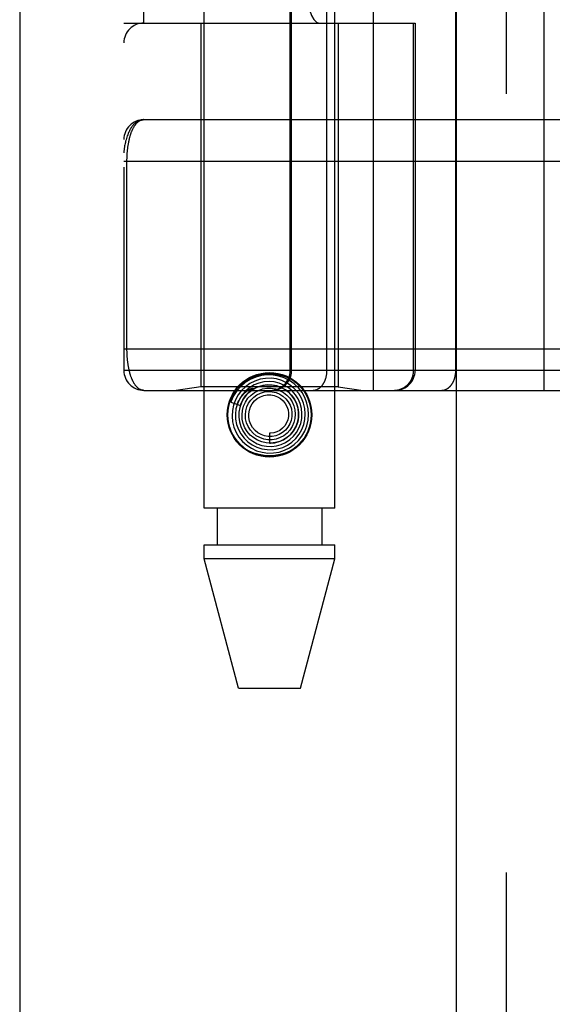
# Model space of a CAD drawing. Header units: inches. Extents: x 0 to 212, y 0 to 138.
# Tile 122 of 256: x 42.96 to 43.76, y 73.642 to 75.12. Entities that reach past the tile are written whole.
import ezdxf

# ---------------------------------------------------------------- set-up
doc = ezdxf.new("R2010")
doc.units = ezdxf.units.IN
doc.header["$LTSCALE"] = 11.6875
doc.header["$MEASUREMENT"] = 0
doc.linetypes.add('HIDDEN', pattern=[0.2, 0.1, -0.1])
doc.layers.get('0').update_dxf_attribs({"linetype": 'CONTINUOUS'})
doc.layers.add('LEFTHAND_DOOR_ASSEMBLY', color=7, linetype='CONTINUOUS')

msp = doc.modelspace()

# ---------------------------------------------------------------- linework, layer by layer
at = {"color": 3, "linetype": 'Continuous'}
msp.add_line((42.9595, 102.1733), (42.9595, 37.6437), dxfattribs=at)
at = {"layer": 'LEFTHAND_DOOR_ASSEMBLY', "color": 3, "linetype": 'Continuous'}
msp.add_line((43.6153, 97.2147), (43.6153, 37.8647), dxfattribs=at)
at = {"layer": 'LEFTHAND_DOOR_ASSEMBLY', "color": 8, "linetype": 'HIDDEN'}
for p, q in [((43.6903, 97.2147), (43.6903, 37.8647)), ((43.2368, 74.3867), (43.2368, 77.569)), ((43.4328, 74.3867), (43.4328, 77.569)), ((43.491, 74.5634), (43.491, 77.2659)), ((43.7475, 74.5634), (43.7475, 77.2659)), ((43.116, 77.2359), (43.116, 74.5934)), ((43.3659, 74.5934), (43.3659, 77.2359)), ((43.3679, 74.5934), (43.3679, 77.2359)), ((43.421, 74.5934), (43.421, 77.2359)), ((43.6145, 74.5934), (43.6145, 77.2359)), ((43.146, 75.1147), (43.146, 76.7147)), ((43.4585, 76.7147), (43.4585, 75.1147)), ((43.5044, 76.7147), (43.5044, 75.1147)), ((43.116, 75.1147), (43.5535, 75.1147)), ((43.2318, 75.1147), (43.2318, 74.5687)), ((43.4378, 75.1147), (43.4378, 74.5687)), ((43.5512, 74.5934), (43.5512, 75.1147)), ((43.5535, 75.1147), (43.5535, 74.5934)), ((43.146, 74.9697), (44.0198, 74.9697)), ((43.116, 74.9072), (44.0263, 74.9072)), ((43.1206, 74.6251), (43.1206, 74.9072)), ((43.116, 74.6259), (44.0198, 74.6259)), ((43.7814, 74.5934), (43.116, 74.5934)), ((43.146, 74.5634), (44.0198, 74.5634)), ((43.2318, 74.5687), (43.1943, 74.5634)), ((43.4378, 74.5687), (43.2318, 74.5687)), ((43.3058, 74.563), (43.3054, 74.5626)), ((43.3063, 74.5634), (43.3058, 74.563)), ((43.3078, 74.5648), (43.3063, 74.5634)), ((43.3081, 74.565), (43.3078, 74.5648)), ((43.4378, 74.5687), (43.4753, 74.5634)), ((43.305, 74.5622), (43.3045, 74.5618)), ((43.3054, 74.5626), (43.305, 74.5622)), ((43.2767, 74.5455), (43.291, 74.5409)), ((43.3348, 74.4992), (43.3348, 74.4842)), ((43.4328, 74.3867), (43.2368, 74.3867)), ((43.2563, 74.3867), (43.2563, 74.3317)), ((43.4133, 74.3867), (43.4133, 74.3317)), ((43.2368, 74.3107), (43.2368, 74.3317)), ((43.2368, 74.3317), (43.4328, 74.3317)), ((43.4328, 74.3107), (43.4328, 74.3317)), ((43.2883, 74.1167), (43.2368, 74.3107)), ((43.4328, 74.3107), (43.2368, 74.3107)), ((43.3813, 74.1167), (43.4328, 74.3107)), ((43.2883, 74.1167), (43.3813, 74.1167))]:
    msp.add_line(p, q, dxfattribs=at)
for points in [[(43.146, 74.9697), (43.1453, 74.9697), (43.1447, 74.9696), (43.144, 74.9696), (43.1433, 74.9695), (43.1426, 74.9693), (43.1419, 74.9692), (43.1412, 74.969), (43.1405, 74.9688), (43.1398, 74.9686), (43.1391, 74.9683), (43.1384, 74.968), (43.1377, 74.9677), (43.137, 74.9673), (43.1363, 74.9669), (43.1356, 74.9664), (43.1349, 74.966), (43.1342, 74.9654), (43.1335, 74.9649), (43.1328, 74.9643), (43.1321, 74.9636), (43.1314, 74.9629), (43.1307, 74.9622), (43.1299, 74.9614), (43.1292, 74.9605), (43.1285, 74.9597), (43.1278, 74.9587), (43.1271, 74.9577), (43.1264, 74.9566), (43.1257, 74.9555), (43.125, 74.9543), (43.1244, 74.953), (43.1237, 74.9516), (43.123, 74.9502), (43.1223, 74.9487), (43.1217, 74.9471), (43.121, 74.9453), (43.1204, 74.9435), (43.1198, 74.9416), (43.1192, 74.9396), (43.1186, 74.9375), (43.1182, 74.9356), (43.1178, 74.9338), (43.1174, 74.9321), (43.1171, 74.9306), (43.1169, 74.9292), (43.1167, 74.9279), (43.1165, 74.9268), (43.1164, 74.9257), (43.1163, 74.9247), (43.1162, 74.9239), (43.1161, 74.923), (43.1161, 74.9223), (43.1161, 74.9216), (43.116, 74.9209), (43.116, 74.9203), (43.116, 74.9197)], [(43.1206, 74.9072), (43.1206, 74.908), (43.1206, 74.9088), (43.1206, 74.9096), (43.1206, 74.9104), (43.1207, 74.9113), (43.1207, 74.9121), (43.1207, 74.9129), (43.1207, 74.9138), (43.1208, 74.9146), (43.1208, 74.9154), (43.1209, 74.9163), (43.1209, 74.9171), (43.121, 74.918), (43.121, 74.9188), (43.1211, 74.9197), (43.1211, 74.9205), (43.1212, 74.9214), (43.1213, 74.9222), (43.1214, 74.9231), (43.1215, 74.924), (43.1216, 74.9248), (43.1217, 74.9257), (43.1218, 74.9266), (43.1219, 74.9275), (43.122, 74.9284), (43.1221, 74.9293), (43.1222, 74.9302), (43.1224, 74.931), (43.1225, 74.9319), (43.1227, 74.9328), (43.1228, 74.9337), (43.123, 74.9346), (43.1232, 74.9354), (43.1233, 74.9363), (43.1235, 74.9372), (43.1237, 74.938), (43.1239, 74.9389), (43.1241, 74.9398), (43.1243, 74.9406), (43.1245, 74.9415), (43.1247, 74.9423), (43.1249, 74.9431), (43.1252, 74.944), (43.1254, 74.9448), (43.1256, 74.9456), (43.1259, 74.9464), (43.1261, 74.9472), (43.1264, 74.9481), (43.1267, 74.9488), (43.127, 74.9496), (43.1272, 74.9504), (43.1275, 74.9512), (43.1278, 74.952), (43.1282, 74.9527), (43.1285, 74.9535), (43.1288, 74.9542), (43.1291, 74.9549), (43.1295, 74.9556), (43.1298, 74.9563), (43.1302, 74.957), (43.1305, 74.9577), (43.1309, 74.9584), (43.1313, 74.959), (43.1317, 74.9597), (43.1321, 74.9603), (43.1325, 74.9609), (43.1329, 74.9615), (43.1333, 74.9621), (43.1338, 74.9626), (43.1342, 74.9632), (43.1346, 74.9637), (43.1351, 74.9642), (43.1356, 74.9647), (43.136, 74.9652), (43.1365, 74.9656), (43.137, 74.9661), (43.1375, 74.9665), (43.138, 74.9669), (43.1385, 74.9672), (43.1391, 74.9676), (43.1396, 74.9679), (43.1401, 74.9682), (43.1407, 74.9685), (43.1412, 74.9687), (43.1418, 74.9689), (43.1424, 74.9691), (43.143, 74.9693), (43.1436, 74.9694), (43.1442, 74.9695), (43.1448, 74.9696), (43.1454, 74.9697), (43.146, 74.9697)], [(43.146, 74.5634), (43.1454, 74.5634), (43.1448, 74.5635), (43.1442, 74.5636), (43.1436, 74.5637), (43.143, 74.5638), (43.1425, 74.5639), (43.1419, 74.5641), (43.1414, 74.5643), (43.1408, 74.5646), (43.1403, 74.5648), (43.1397, 74.5651), (43.1392, 74.5654), (43.1387, 74.5658), (43.1382, 74.5661), (43.1377, 74.5665), (43.1372, 74.5669), (43.1367, 74.5673), (43.1363, 74.5677), (43.1358, 74.5682), (43.1353, 74.5686), (43.1349, 74.5691), (43.1344, 74.5696), (43.134, 74.5702), (43.1336, 74.5707), (43.1332, 74.5712), (43.1328, 74.5718), (43.1324, 74.5724), (43.132, 74.573), (43.1316, 74.5736), (43.1312, 74.5742), (43.1308, 74.5749), (43.1305, 74.5755), (43.1301, 74.5762), (43.1298, 74.5769), (43.1294, 74.5776), (43.1291, 74.5783), (43.1288, 74.579), (43.1285, 74.5797), (43.1281, 74.5804), (43.1278, 74.5811), (43.1275, 74.5819), (43.1273, 74.5826), (43.127, 74.5834), (43.1267, 74.5842), (43.1264, 74.5849), (43.1262, 74.5857), (43.1259, 74.5865), (43.1257, 74.5873), (43.1254, 74.5881), (43.1252, 74.5889), (43.125, 74.5897), (43.1248, 74.5905), (43.1246, 74.5914), (43.1243, 74.5922), (43.1241, 74.593), (43.1239, 74.5939), (43.1238, 74.5947), (43.1236, 74.5955), (43.1234, 74.5964), (43.1232, 74.5972), (43.1231, 74.5981), (43.1229, 74.5989), (43.1228, 74.5998), (43.1226, 74.6007), (43.1225, 74.6015), (43.1223, 74.6024), (43.1222, 74.6033), (43.1221, 74.6041), (43.122, 74.605), (43.1218, 74.6059), (43.1217, 74.6067), (43.1216, 74.6076), (43.1215, 74.6084), (43.1214, 74.6093), (43.1214, 74.6101), (43.1213, 74.611), (43.1212, 74.6118), (43.1211, 74.6127), (43.1211, 74.6135), (43.121, 74.6143), (43.121, 74.6152), (43.1209, 74.616), (43.1209, 74.6168), (43.1208, 74.6177), (43.1208, 74.6185), (43.1207, 74.6193), (43.1207, 74.6201), (43.1207, 74.621), (43.1207, 74.6218), (43.1206, 74.6226), (43.1206, 74.6234), (43.1206, 74.6243), (43.1206, 74.6251)], [(43.3383, 74.5634), (43.3389, 74.5634), (43.3396, 74.5635), (43.3402, 74.5635), (43.3408, 74.5635), (43.3415, 74.5636), (43.3421, 74.5637), (43.3428, 74.5638), (43.3434, 74.5639), (43.344, 74.564), (43.3447, 74.5641), (43.3453, 74.5643), (43.3459, 74.5644), (43.3466, 74.5646), (43.3472, 74.5648), (43.3478, 74.565), (43.3484, 74.5652), (43.349, 74.5655), (43.3496, 74.5657), (43.3502, 74.566), (43.3508, 74.5662), (43.3514, 74.5665), (43.352, 74.5668), (43.3525, 74.5671), (43.3531, 74.5674), (43.3537, 74.5678), (43.3542, 74.5681), (43.3547, 74.5685), (43.3553, 74.5688), (43.3558, 74.5692), (43.3563, 74.5696), (43.3568, 74.57), (43.3573, 74.5704), (43.3578, 74.5709), (43.3583, 74.5713), (43.3588, 74.5718), (43.3592, 74.5722), (43.3597, 74.5727), (43.3601, 74.5732), (43.3606, 74.5736), (43.361, 74.5741), (43.3614, 74.5746), (43.3618, 74.5752), (43.3622, 74.5757), (43.3626, 74.5762), (43.3629, 74.5768), (43.3633, 74.5773), (43.3636, 74.5779), (43.364, 74.5784), (43.3643, 74.579), (43.3646, 74.5796), (43.3649, 74.5802), (43.3652, 74.5807), (43.3654, 74.5813), (43.3657, 74.5819), (43.3659, 74.5825), (43.3661, 74.5832), (43.3664, 74.5838), (43.3666, 74.5844), (43.3668, 74.585), (43.3669, 74.5857), (43.3671, 74.5863), (43.3672, 74.5869), (43.3674, 74.5876), (43.3675, 74.5882), (43.3676, 74.5889), (43.3677, 74.5895), (43.3678, 74.5902), (43.3678, 74.5908), (43.3679, 74.5915), (43.3679, 74.5921), (43.3679, 74.5928), (43.3679, 74.5934)], [(43.3998, 74.5634), (43.4003, 74.5634), (43.4007, 74.5635), (43.4012, 74.5635), (43.4016, 74.5635), (43.4021, 74.5636), (43.4026, 74.5637), (43.403, 74.5638), (43.4035, 74.5639), (43.4039, 74.564), (43.4044, 74.5641), (43.4048, 74.5643), (43.4053, 74.5644), (43.4057, 74.5646), (43.4062, 74.5648), (43.4066, 74.565), (43.407, 74.5652), (43.4075, 74.5655), (43.4079, 74.5657), (43.4083, 74.566), (43.4088, 74.5662), (43.4092, 74.5665), (43.4096, 74.5668), (43.41, 74.5671), (43.4104, 74.5674), (43.4108, 74.5678), (43.4112, 74.5681), (43.4116, 74.5685), (43.412, 74.5688), (43.4123, 74.5692), (43.4127, 74.5696), (43.4131, 74.57), (43.4134, 74.5704), (43.4138, 74.5709), (43.4141, 74.5713), (43.4145, 74.5718), (43.4148, 74.5722), (43.4151, 74.5727), (43.4154, 74.5732), (43.4157, 74.5736), (43.416, 74.5741), (43.4163, 74.5746), (43.4166, 74.5752), (43.4169, 74.5757), (43.4172, 74.5762), (43.4174, 74.5768), (43.4177, 74.5773), (43.4179, 74.5779), (43.4182, 74.5784), (43.4184, 74.579), (43.4186, 74.5796), (43.4188, 74.5802), (43.419, 74.5807), (43.4192, 74.5813), (43.4194, 74.5819), (43.4196, 74.5825), (43.4197, 74.5832), (43.4199, 74.5838), (43.42, 74.5844), (43.4202, 74.585), (43.4203, 74.5857), (43.4204, 74.5863), (43.4205, 74.5869), (43.4206, 74.5876), (43.4207, 74.5882), (43.4208, 74.5889), (43.4208, 74.5895), (43.4209, 74.5902), (43.4209, 74.5908), (43.421, 74.5915), (43.421, 74.5921), (43.421, 74.5928), (43.421, 74.5934)], [(43.5215, 74.5634), (43.5221, 74.5634), (43.5228, 74.5635), (43.5234, 74.5635), (43.5241, 74.5635), (43.5247, 74.5636), (43.5254, 74.5637), (43.526, 74.5638), (43.5266, 74.5639), (43.5273, 74.564), (43.5279, 74.5641), (43.5285, 74.5643), (43.5292, 74.5644), (43.5298, 74.5646), (43.5304, 74.5648), (43.531, 74.565), (43.5316, 74.5652), (43.5323, 74.5655), (43.5329, 74.5657), (43.5334, 74.566), (43.534, 74.5662), (43.5346, 74.5665), (43.5352, 74.5668), (43.5358, 74.5671), (43.5363, 74.5674), (43.5369, 74.5678), (43.5374, 74.5681), (43.538, 74.5685), (43.5385, 74.5688), (43.539, 74.5692), (43.5396, 74.5696), (43.5401, 74.57), (43.5406, 74.5704), (43.5411, 74.5709), (43.5415, 74.5713), (43.542, 74.5718), (43.5425, 74.5722), (43.5429, 74.5727), (43.5434, 74.5732), (43.5438, 74.5736), (43.5442, 74.5741), (43.5446, 74.5746), (43.545, 74.5752), (43.5454, 74.5757), (43.5458, 74.5762), (43.5462, 74.5768), (43.5465, 74.5773), (43.5469, 74.5779), (43.5472, 74.5784), (43.5475, 74.579), (43.5478, 74.5796), (43.5481, 74.5802), (43.5484, 74.5807), (43.5487, 74.5813), (43.5489, 74.5819), (43.5492, 74.5825), (43.5494, 74.5832), (43.5496, 74.5838), (43.5498, 74.5844), (43.55, 74.585), (43.5502, 74.5857), (43.5503, 74.5863), (43.5505, 74.5869), (43.5506, 74.5876), (43.5507, 74.5882), (43.5508, 74.5889), (43.5509, 74.5895), (43.551, 74.5902), (43.5511, 74.5908), (43.5511, 74.5915), (43.5511, 74.5921), (43.5512, 74.5928), (43.5512, 74.5934)], [(43.5933, 74.5634), (43.5938, 74.5634), (43.5943, 74.5635), (43.5947, 74.5635), (43.5952, 74.5635), (43.5956, 74.5636), (43.5961, 74.5637), (43.5966, 74.5638), (43.597, 74.5639), (43.5975, 74.564), (43.5979, 74.5641), (43.5984, 74.5643), (43.5988, 74.5644), (43.5993, 74.5646), (43.5997, 74.5648), (43.6001, 74.565), (43.6006, 74.5652), (43.601, 74.5655), (43.6014, 74.5657), (43.6019, 74.566), (43.6023, 74.5662), (43.6027, 74.5665), (43.6031, 74.5668), (43.6035, 74.5671), (43.6039, 74.5674), (43.6043, 74.5678), (43.6047, 74.5681), (43.6051, 74.5685), (43.6055, 74.5688), (43.6059, 74.5692), (43.6062, 74.5696), (43.6066, 74.57), (43.607, 74.5704), (43.6073, 74.5709), (43.6077, 74.5713), (43.608, 74.5718), (43.6083, 74.5722), (43.6086, 74.5727), (43.609, 74.5732), (43.6093, 74.5736), (43.6096, 74.5741), (43.6099, 74.5746), (43.6102, 74.5752), (43.6104, 74.5757), (43.6107, 74.5762), (43.611, 74.5768), (43.6112, 74.5773), (43.6115, 74.5779), (43.6117, 74.5784), (43.6119, 74.579), (43.6121, 74.5796), (43.6124, 74.5802), (43.6126, 74.5807), (43.6127, 74.5813), (43.6129, 74.5819), (43.6131, 74.5825), (43.6133, 74.5832), (43.6134, 74.5838), (43.6136, 74.5844), (43.6137, 74.585), (43.6138, 74.5857), (43.6139, 74.5863), (43.614, 74.5869), (43.6141, 74.5876), (43.6142, 74.5882), (43.6143, 74.5889), (43.6144, 74.5895), (43.6144, 74.5902), (43.6145, 74.5908), (43.6145, 74.5915), (43.6145, 74.5921), (43.6145, 74.5928), (43.6145, 74.5934)], [(43.3128, 74.5774), (43.3054, 74.5737), (43.2986, 74.5689), (43.2926, 74.5631), (43.2876, 74.5565), (43.2835, 74.5491), (43.2807, 74.5413), (43.279, 74.5331), (43.2785, 74.5247), (43.2793, 74.5164), (43.2813, 74.5082), (43.2846, 74.5004), (43.2889, 74.4932), (43.2943, 74.4867), (43.3006, 74.481), (43.3077, 74.4764), (43.3154, 74.4728), (43.3236, 74.4704), (43.332, 74.4693), (43.3405, 74.4694), (43.349, 74.4708), (43.3571, 74.4734), (43.3648, 74.4771)], [(43.2811, 74.5606), (43.2858, 74.5669), (43.2911, 74.5725), (43.2973, 74.5772), (43.3042, 74.5812), (43.3114, 74.5842), (43.319, 74.5864), (43.3268, 74.5877), (43.3348, 74.5881), (43.3427, 74.5877), (43.3505, 74.5864), (43.3581, 74.5842), (43.3653, 74.5812), (43.3722, 74.5772), (43.3784, 74.5725), (43.3837, 74.5669), (43.3884, 74.5606)], [(43.3648, 74.4771), (43.3719, 74.482), (43.3781, 74.4879), (43.3835, 74.4947), (43.3878, 74.5021), (43.3909, 74.5102), (43.3928, 74.5186), (43.3935, 74.5272), (43.3929, 74.5359), (43.391, 74.5444), (43.3879, 74.5525), (43.3836, 74.5601), (43.3783, 74.567), (43.372, 74.573), (43.3648, 74.5781), (43.357, 74.5821), (43.3487, 74.5848), (43.34, 74.5864), (43.3312, 74.5866), (43.3225, 74.5856), (43.314, 74.5833), (43.3059, 74.5797), (43.2984, 74.575)], [(43.3546, 74.4777), (43.3618, 74.4812), (43.3684, 74.4857), (43.3743, 74.4912), (43.3793, 74.4975), (43.3833, 74.5045), (43.3862, 74.512), (43.388, 74.5199), (43.3885, 74.528), (43.3878, 74.5361), (43.3859, 74.544), (43.3828, 74.5515), (43.3787, 74.5585), (43.3735, 74.5648), (43.3674, 74.5703), (43.3605, 74.5748), (43.3531, 74.5782), (43.3452, 74.5805), (43.337, 74.5816), (43.3288, 74.5814), (43.3206, 74.58), (43.3128, 74.5774)], [(43.2984, 74.575), (43.2916, 74.5693), (43.2858, 74.5626), (43.2809, 74.5551), (43.2773, 74.547), (43.2767, 74.5455)], [(43.3189, 74.5743), (43.3117, 74.5715), (43.305, 74.5675), (43.2991, 74.5626), (43.2939, 74.5568), (43.2897, 74.5503), (43.2865, 74.5432), (43.2844, 74.5356), (43.2835, 74.5279), (43.2838, 74.5201), (43.2853, 74.5123), (43.288, 74.5049), (43.2917, 74.498), (43.2965, 74.4917), (43.3021, 74.4862), (43.3086, 74.4817), (43.3156, 74.4781), (43.3232, 74.4756), (43.331, 74.4744), (43.339, 74.4743), (43.3469, 74.4754), (43.3546, 74.4777)], [(43.2861, 74.5425), (43.2867, 74.5439), (43.2873, 74.5452), (43.2879, 74.5464), (43.2885, 74.5476), (43.2891, 74.5487), (43.2897, 74.5498), (43.2904, 74.5508), (43.291, 74.5517), (43.2916, 74.5526), (43.2922, 74.5535), (43.2928, 74.5543), (43.2934, 74.555), (43.294, 74.5557), (43.2946, 74.5564), (43.2951, 74.557), (43.2957, 74.5576), (43.2962, 74.5582), (43.2967, 74.5587), (43.2972, 74.5592), (43.2977, 74.5596), (43.2982, 74.5601), (43.2987, 74.5605), (43.2991, 74.5609), (43.2996, 74.5612), (43.3, 74.5616), (43.3004, 74.5619), (43.3008, 74.5622), (43.3012, 74.5625), (43.3015, 74.5628), (43.3019, 74.5631), (43.3023, 74.5633), (43.3026, 74.5635), (43.303, 74.5638), (43.3033, 74.564), (43.3036, 74.5642), (43.304, 74.5644), (43.3043, 74.5646), (43.3046, 74.5648), (43.3049, 74.565), (43.3052, 74.5652), (43.3056, 74.5653), (43.3059, 74.5655), (43.3062, 74.5657), (43.3065, 74.5658), (43.3068, 74.5659), (43.307, 74.5661), (43.3073, 74.5662), (43.3076, 74.5663), (43.3078, 74.5664), (43.3081, 74.5665), (43.3083, 74.5666), (43.3085, 74.5666), (43.3088, 74.5667), (43.309, 74.5667), (43.3092, 74.5667), (43.3093, 74.5667), (43.3094, 74.5666), (43.3094, 74.5665), (43.3093, 74.5663), (43.3092, 74.5661), (43.309, 74.5659), (43.3088, 74.5658), (43.3087, 74.5656), (43.3085, 74.5654), (43.3084, 74.5653), (43.3082, 74.5652), (43.3081, 74.565)], [(43.3317, 74.5716), (43.3246, 74.5707), (43.3178, 74.5687), (43.3114, 74.5656), (43.3055, 74.5616), (43.3003, 74.5566), (43.2959, 74.5509), (43.2925, 74.5446), (43.2901, 74.5378), (43.2887, 74.5307), (43.2886, 74.5234), (43.2895, 74.5162), (43.2916, 74.5093), (43.2947, 74.5027), (43.2988, 74.4967), (43.3039, 74.4913), (43.3097, 74.4869), (43.3161, 74.4833), (43.3231, 74.4808), (43.3303, 74.4795), (43.3377, 74.4792), (43.345, 74.4801)], [(43.291, 74.5409), (43.2916, 74.5425), (43.2947, 74.5491), (43.2989, 74.555), (43.3039, 74.5602), (43.3096, 74.5646), (43.316, 74.568), (43.3228, 74.5703), (43.3299, 74.5715), (43.337, 74.5716), (43.3441, 74.5705), (43.3509, 74.5684), (43.3572, 74.5652), (43.363, 74.561), (43.368, 74.556), (43.3721, 74.5503), (43.3753, 74.544), (43.3774, 74.5373), (43.3784, 74.5303), (43.3783, 74.5233), (43.3771, 74.5164), (43.3748, 74.5099)], [(43.2987, 74.5459), (43.3024, 74.5515), (43.307, 74.5563), (43.3122, 74.5603), (43.3181, 74.5634), (43.3243, 74.5655), (43.3308, 74.5666), (43.3373, 74.5665), (43.3438, 74.5655), (43.3499, 74.5633), (43.3557, 74.5602), (43.3608, 74.5563), (43.3652, 74.5515), (43.3687, 74.5461), (43.3713, 74.5402), (43.373, 74.534), (43.3735, 74.5276), (43.373, 74.5213), (43.3715, 74.5151), (43.3689, 74.5093), (43.3655, 74.5039)], [(43.345, 74.4801), (43.3522, 74.4822), (43.3589, 74.4853), (43.3651, 74.4894), (43.3706, 74.4945), (43.3752, 74.5003), (43.3789, 74.5069), (43.3816, 74.5139), (43.3831, 74.5212), (43.3835, 74.5288), (43.3827, 74.5363), (43.3808, 74.5436), (43.3777, 74.5505), (43.3736, 74.5569), (43.3686, 74.5626), (43.3628, 74.5675), (43.3562, 74.5714), (43.3491, 74.5743), (43.3417, 74.5761), (43.334, 74.5767), (43.3264, 74.5761), (43.3189, 74.5743)], [(43.3348, 74.4842), (43.336, 74.4842), (43.3428, 74.4848), (43.3494, 74.4865), (43.3557, 74.4892), (43.3614, 74.4929), (43.3666, 74.4975), (43.3709, 74.5029), (43.3743, 74.5088), (43.3768, 74.5153), (43.3782, 74.5221), (43.3785, 74.529), (43.3777, 74.536), (43.3758, 74.5427), (43.3728, 74.549), (43.3689, 74.5548), (43.3641, 74.56), (43.3586, 74.5643), (43.3524, 74.5677), (43.3458, 74.5701), (43.3388, 74.5714), (43.3317, 74.5716)], [(43.3045, 74.5618), (43.3043, 74.5615), (43.304, 74.5613), (43.3038, 74.561), (43.3035, 74.5607), (43.3032, 74.5604), (43.3029, 74.5601), (43.3025, 74.5598), (43.3022, 74.5594), (43.3018, 74.5591), (43.3015, 74.5586), (43.3011, 74.5582), (43.3007, 74.5578), (43.3003, 74.5573), (43.2998, 74.5568), (43.2994, 74.5562), (43.2989, 74.5556), (43.2985, 74.555), (43.298, 74.5544), (43.2975, 74.5537), (43.297, 74.553), (43.2965, 74.5523), (43.296, 74.5515), (43.2955, 74.5506), (43.295, 74.5498), (43.2944, 74.5488), (43.2939, 74.5479), (43.2934, 74.5468), (43.2929, 74.5458), (43.2924, 74.5446), (43.2919, 74.5435), (43.2914, 74.5422), (43.291, 74.5409)], [(43.3655, 74.5039), (43.3612, 74.4993), (43.3563, 74.4954), (43.3507, 74.4924), (43.3448, 74.4903), (43.3386, 74.4893), (43.3324, 74.4893), (43.3262, 74.4903), (43.3204, 74.4924), (43.3149, 74.4954), (43.3101, 74.4992), (43.306, 74.5038), (43.3027, 74.509), (43.3003, 74.5146), (43.2989, 74.5206), (43.2985, 74.5266), (43.2991, 74.5327), (43.3008, 74.5385), (43.3034, 74.544), (43.3068, 74.5489)], [(43.3586, 74.5037), (43.3543, 74.5), (43.3493, 74.4972), (43.344, 74.4953), (43.3385, 74.4943), (43.3329, 74.4943), (43.3274, 74.4952), (43.3221, 74.4971), (43.3173, 74.4998), (43.313, 74.5034), (43.3094, 74.5075), (43.3066, 74.5123), (43.3047, 74.5174), (43.3036, 74.5228), (43.3036, 74.5283), (43.3045, 74.5336), (43.3063, 74.5387), (43.3089, 74.5434), (43.3123, 74.5476), (43.3164, 74.5511)], [(43.3068, 74.5489), (43.311, 74.5532), (43.3159, 74.5567), (43.3213, 74.5593), (43.327, 74.561), (43.3329, 74.5617), (43.3388, 74.5613), (43.3446, 74.56), (43.35, 74.5578), (43.355, 74.5546), (43.3593, 74.5507), (43.3629, 74.5461), (43.3657, 74.541), (43.3676, 74.5355), (43.3684, 74.5297), (43.3683, 74.524), (43.3672, 74.5183), (43.3652, 74.513), (43.3623, 74.508), (43.3586, 74.5037)], [(43.3164, 74.5511), (43.321, 74.5538), (43.326, 74.5556), (43.3313, 74.5566), (43.3365, 74.5566), (43.3417, 74.5557), (43.3467, 74.5538), (43.3512, 74.5512), (43.3552, 74.5478), (43.3585, 74.5438), (43.361, 74.5393), (43.3627, 74.5344), (43.3635, 74.5293), (43.3633, 74.5242), (43.3623, 74.5192), (43.3604, 74.5145), (43.3577, 74.5102), (43.3543, 74.5065), (43.3503, 74.5034)], [(43.3748, 74.5099), (43.3715, 74.5037), (43.3672, 74.4982), (43.3622, 74.4935), (43.3565, 74.4896), (43.3502, 74.4868), (43.3436, 74.4849), (43.3367, 74.4842), (43.3299, 74.4845), (43.3232, 74.486), (43.3169, 74.4885), (43.311, 74.492), (43.3058, 74.4964), (43.3014, 74.5015), (43.2979, 74.5073), (43.2954, 74.5135), (43.2939, 74.5201), (43.2935, 74.5268), (43.2942, 74.5334), (43.2959, 74.5399), (43.2987, 74.5459)], [(43.3884, 74.4927), (43.3837, 74.4864), (43.3784, 74.4809), (43.3722, 74.4761), (43.3653, 74.4721), (43.3581, 74.4691), (43.3505, 74.4669), (43.3427, 74.4656), (43.3348, 74.4652), (43.3268, 74.4656), (43.319, 74.4669), (43.3114, 74.4691), (43.3042, 74.4721), (43.2973, 74.4761), (43.2911, 74.4809), (43.2858, 74.4864), (43.2811, 74.4927)], [(43.3503, 74.5034), (43.3458, 74.5011), (43.3411, 74.4997), (43.3361, 74.4992), (43.3348, 74.4992)]]:
    msp.add_lwpolyline(points, dxfattribs=at)
for radius in [0.0635, 0.0625]:
    msp.add_circle((43.3348, 74.5267), radius, dxfattribs=at)
for centre, start, end in [((43.146, 75.0847), 90, 180), ((43.146, 74.9397), 90.0001, 180), ((43.146, 74.5934), 180, 270), ((43.3359, 74.5934), 270, 360), ((43.5235, 74.5934), 270, 360)]:
    msp.add_arc(centre, 0.03, start, end, dxfattribs=at)
msp.add_ellipse((43.4089, 75.3647), major_axis=(0, 0.25), ratio=0.146965, start_param=-4.712389, end_param=-3.141593, dxfattribs=at)

doc.saveas('drawing.dxf')
